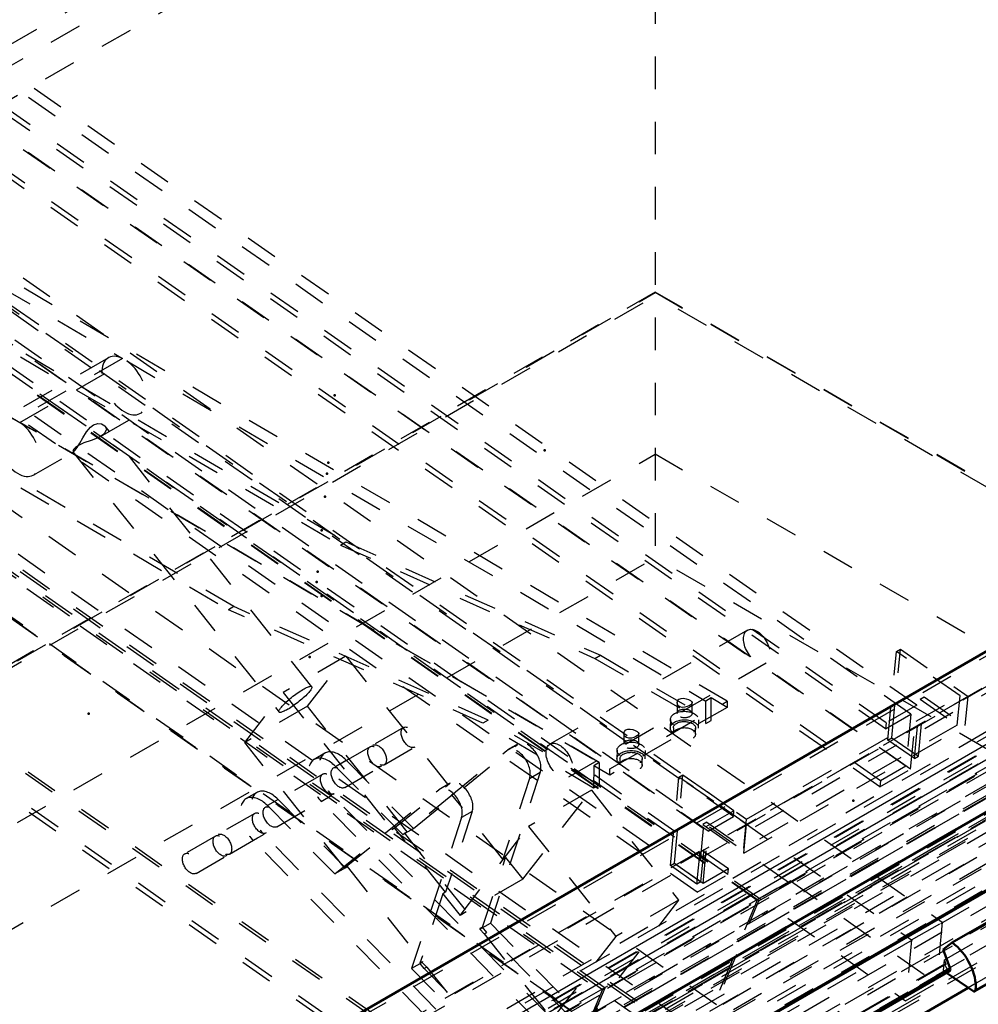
# Model space of a CAD drawing. Header units: millimetres. Extents: x 0 to 428, y 0 to 298.
# Tile 42 of 45: x 335 to 365, y 152 to 183. Entities that reach past the tile are written whole.
import ezdxf

# ---------------------------------------------------------------- set-up
doc = ezdxf.new("R2010")
doc.units = ezdxf.units.MM
doc.linetypes.add('Dashed', pattern=[2, 1, -1])
for name, color, linetype, lineweight in [('am_0', 7, 'Continuous', 50), ('am_12', 3, 'Continuous', 25), ('am_3', 6, 'Dashed', 25), ('am_6', 2, 'Continuous', 35), ('am_9', 7, 'Continuous', 50)]:
    doc.layers.add(name, color=color, linetype=linetype, lineweight=lineweight)

# ---------------------------------------------------------------- blocks, each defined once
blk = doc.blocks.new('64_FGS3001001502511U_0_in_FDFneo100150C2325N1N4N_300Cl0__1203')
at = {"layer": 'am_3'}
for p, q in [((362.864, 161.621), (333.505, 182.133)), ((362.684, 161.349), (333.325, 181.861)), ((361.907, 160.901), (332.548, 181.412)), ((361.924, 161.079), (332.565, 181.59)), ((362.53, 159.748), (333.171, 180.259)), ((362.676, 159.664), (333.317, 180.176)), ((361.736, 159.121), (332.377, 179.633)), ((361.753, 159.299), (332.394, 179.811)), ((357.246, 158.21), (327.887, 178.722)), ((357.263, 158.388), (327.904, 178.9)), ((356.322, 157.845), (326.964, 178.357)), ((356.469, 157.761), (327.11, 178.273)), ((357.075, 156.43), (327.716, 176.942)), ((357.092, 156.608), (327.733, 177.12)), ((356.315, 156.16), (326.956, 176.672)), ((356.134, 155.887), (326.775, 176.399)), ((362.103, 160.624), (362.364, 163.338)), ((362.241, 163.267), (362.364, 163.338)), ((362.364, 163.338), (364.438, 161.889)), ((361.981, 160.554), (362.241, 163.267)), ((364.193, 161.904), (362.241, 163.267)), ((357.651, 158.127), (364.193, 161.904)), ((364.438, 161.889), (357.651, 157.971)), ((362.794, 159.985), (362.969, 161.809)), ((362.917, 160.056), (363.092, 161.88)), ((362.969, 161.809), (363.092, 161.88)), ((362.969, 161.809), (364.108, 161.014)), ((363.092, 161.88), (364.352, 160.999)), ((364.108, 161.014), (364.193, 161.904)), ((364.352, 160.999), (364.438, 161.889)), ((362.864, 161.621), (361.924, 161.079)), ((362.676, 159.664), (362.864, 161.621)), ((361.907, 160.901), (362.684, 161.349)), ((362.684, 161.349), (362.53, 159.748)), ((357.565, 157.081), (364.352, 160.999)), ((364.108, 161.014), (357.566, 157.237)), ((361.924, 161.079), (361.907, 160.901)), ((361.981, 160.554), (362.103, 160.624)), ((362.103, 160.624), (362.917, 160.056)), ((362.794, 159.985), (361.981, 160.554)), ((362.794, 159.985), (362.917, 160.056)), ((361.736, 159.121), (362.676, 159.664)), ((362.53, 159.748), (361.753, 159.299)), ((355.316, 156.706), (355.577, 159.42)), ((355.439, 156.777), (355.699, 159.491)), ((355.577, 159.42), (355.699, 159.491)), ((357.651, 157.971), (355.577, 159.42)), ((355.699, 159.491), (357.651, 158.127)), ((361.753, 159.299), (361.736, 159.121)), ((357.263, 158.388), (356.322, 157.845)), ((356.469, 157.761), (357.246, 158.21)), ((357.246, 158.21), (357.263, 158.388)), ((356.129, 156.138), (356.304, 157.962)), ((356.252, 156.209), (356.427, 158.033)), ((356.427, 158.033), (356.304, 157.962)), ((356.304, 157.962), (357.565, 157.081)), ((356.427, 158.033), (357.566, 157.237)), ((357.565, 157.081), (357.651, 157.971)), ((357.566, 157.237), (357.651, 158.127)), ((356.322, 157.845), (356.134, 155.887)), ((356.315, 156.16), (356.469, 157.761)), ((355.316, 156.706), (355.439, 156.777)), ((356.129, 156.138), (355.316, 156.706)), ((355.439, 156.777), (356.252, 156.209)), ((356.134, 155.887), (357.075, 156.43)), ((357.092, 156.608), (356.315, 156.16)), ((357.075, 156.43), (357.092, 156.608)), ((356.252, 156.209), (356.129, 156.138))]:
    blk.add_line(p, q, dxfattribs=at)
at = {"layer": 'am_6'}
for tag, p, flags in [('NB', (369.438, 184.276), 8), ('NN', (369.438, 183.776), 8), ('NT', (369.438, 183.276), 8), ('NBSYN', (369.438, 182.776), 8), ('LINA', (369.438, 182.276), 8), ('CATALOG', (369.438, 181.776), 8), ('IDNR', (369.438, 181.276), 8), ('PN', (369.438, 180.776), 8), ('LODLEVEL', (369.438, 180.276), 8), ('L', (369.438, 179.776), 8), ('W', (369.438, 179.276), 8), ('DP', (369.438, 178.776), 8), ('OP', (369.438, 178.276), 8), ('PPATH', (369.438, 177.776), 8), ('ExcludeFromBOM', (369.438, 176.776), 8), ('PSOL_0', (369.438, 176.276), 9), ('PSOL_1', (369.438, 175.776), 9), ('PSOL_2', (369.438, 175.276), 9)]:
    blk.add_attdef(tag, p, '', height=0.5, dxfattribs=dict(at, flags=flags))
blk = doc.blocks.new('65_Flat_Glass_Skylight_300100150_6_0_in_FDFneo100150C2325N1N4N_300Cl0__1203')
at = {"layer": 'am_3'}
for p, q in [((390.045, 172.826), (334.5, 140.76)), ((389.423, 172.863), (334.502, 141.157)), ((390.399, 172.537), (334.473, 140.251)), ((390.019, 172.559), (334.474, 140.494)), ((389.627, 172.332), (334.451, 140.479)), ((390.289, 171.733), (334.396, 139.466)), ((389.872, 171.757), (334.397, 139.732)), ((334.401, 139.46), (390.402, 171.788))]:
    blk.add_line(p, q, dxfattribs=at)
at = {"layer": 'am_6'}
for tag, p, flags in [('NB', (395.664, 197.216), 8), ('NN', (395.664, 196.716), 8), ('NT', (395.664, 196.216), 8), ('NBSYN', (395.664, 195.716), 8), ('LINA', (395.664, 195.216), 8), ('CATALOG', (395.664, 194.716), 8), ('IDNR', (395.664, 194.216), 8), ('PN', (395.664, 193.716), 8), ('LODLEVEL', (395.664, 193.216), 8), ('L', (395.664, 192.716), 8), ('W', (395.664, 192.216), 8), ('PPATH', (395.664, 191.716), 8), ('ExcludeFromBOM', (395.664, 190.716), 8), ('PSOL_0', (395.664, 190.216), 9), ('PSOL_1', (395.664, 189.716), 9), ('PSOL_2', (395.664, 189.216), 9)]:
    blk.add_attdef(tag, p, '', height=0.5, dxfattribs=dict(at, flags=flags))
blk = doc.blocks.new('66_Flat_Glass_Skylight_300100150_12_0_in_FDFneo100150C2325N1N4N_300Cl0__1203')
at = {"layer": 'am_3'}
for p, q in [((388.445, 172.679), (334.481, 141.526)), ((387.774, 172.718), (334.483, 141.954)), ((388.406, 172.275), (334.442, 141.123)), ((387.736, 172.315), (334.444, 141.55))]:
    blk.add_line(p, q, dxfattribs=at)
at = {"layer": 'am_6'}
for tag, p, flags in [('NB', (393.445, 195.97), 8), ('NN', (393.445, 195.47), 8), ('NT', (393.445, 194.97), 8), ('NBSYN', (393.445, 194.47), 8), ('LINA', (393.445, 193.97), 8), ('CATALOG', (393.445, 193.47), 8), ('IDNR', (393.445, 192.97), 8), ('PN', (393.445, 192.47), 8), ('LODLEVEL', (393.445, 191.97), 8), ('L', (393.445, 191.47), 8), ('W', (393.445, 190.97), 8), ('PPATH', (393.445, 190.47), 8), ('ExcludeFromBOM', (393.445, 189.47), 8), ('PSOL_0', (393.445, 188.97), 9), ('PSOL_1', (393.445, 188.47), 9), ('PSOL_2', (393.445, 187.97), 9)]:
    blk.add_attdef(tag, p, '', height=0.5, dxfattribs=dict(at, flags=flags))
blk = doc.blocks.new('67_Flat_Glass_Skylight_300100150_5_0_in_FDFneo100150C2325N1N4N_300Cl0__1203')
at = {"layer": 'am_3'}
for p, q in [((388.033, 173.012), (334.512, 142.115)), ((387.218, 173.06), (334.514, 142.635)), ((387.973, 172.387), (334.452, 141.49)), ((387.158, 172.435), (334.454, 142.01))]:
    blk.add_line(p, q, dxfattribs=at)
at = {"layer": 'am_6'}
for tag, p, flags in [('NB', (393.033, 195.995), 8), ('NN', (393.033, 195.495), 8), ('NT', (393.033, 194.995), 8), ('NBSYN', (393.033, 194.495), 8), ('LINA', (393.033, 193.995), 8), ('CATALOG', (393.033, 193.495), 8), ('IDNR', (393.033, 192.995), 8), ('PN', (393.033, 192.495), 8), ('LODLEVEL', (393.033, 191.995), 8), ('L', (393.033, 191.495), 8), ('W', (393.033, 190.995), 8), ('PPATH', (393.033, 190.495), 8), ('ExcludeFromBOM', (393.033, 189.495), 8), ('PSOL_0', (393.033, 188.995), 9), ('PSOL_1', (393.033, 188.495), 9), ('PSOL_2', (393.033, 187.995), 9)]:
    blk.add_attdef(tag, p, '', height=0.5, dxfattribs=dict(at, flags=flags))
blk = doc.blocks.new('68_FGS3001001502C4U_0_in_FDFneo100150C2325N1N4N_300Cl0__1203')
at = {"layer": 'am_3'}
for p, q in [((334.847, 144.783), (389.717, 176.459)), ((334.707, 143.325), (389.577, 175.001))]:
    blk.add_line(p, q, dxfattribs=at)
at = {"layer": 'am_6'}
for tag, p, flags in [('NB', (394.717, 200.38), 8), ('NN', (394.717, 199.88), 8), ('NT', (394.717, 199.38), 8), ('NBSYN', (394.717, 198.88), 8), ('LINA', (394.717, 198.38), 8), ('CATALOG', (394.717, 197.88), 8), ('IDNR', (394.717, 197.38), 8), ('PN', (394.717, 196.88), 8), ('LODLEVEL', (394.717, 196.38), 8), ('L', (394.717, 195.88), 8), ('W', (394.717, 195.38), 8), ('TG', (394.717, 194.88), 8), ('TG1', (394.717, 194.38), 8), ('OC', (394.717, 193.88), 8), ('PPATH', (394.717, 193.38), 8), ('ExcludeFromBOM', (394.717, 192.38), 8), ('PSOL_0', (394.717, 191.88), 9), ('PSOL_1', (394.717, 191.38), 9), ('PSOL_2', (394.717, 190.88), 9), ('PSOL_3', (394.717, 190.38), 9)]:
    blk.add_attdef(tag, p, '', height=0.5, dxfattribs=dict(at, flags=flags))
blk = doc.blocks.new('69_FGS30010015025C3U_0_in_FDFneo100150C2325N1N4N_300Cl0__1203')
at = {"layer": 'am_0'}
for p, q in [((388.177, 176.65), (334.861, 145.87)), ((392.887, 174.451), (334.664, 140.84)), ((394.471, 172.961), (334.526, 138.355)), ((334.522, 138.325), (394.449, 172.92)), ((365.632, 155.311), (363.956, 154.343)), ((363.676, 154.133), (363.956, 154.343)), ((363.893, 153.547), (363.676, 154.133)), ((364.648, 152.851), (366.324, 153.819)), ((334.385, 136.453), (363.884, 153.482)), ((364.581, 152.862), (363.78, 153.422))]:
    blk.add_line(p, q, dxfattribs=at)
for centre, major_axis, start_param, end_param in [((363.858, 153.462), (0.578, -1.002), 0.68076, 2.236556), ((363.848, 153.545), (0.0361, -0.0626), 6.283185, 7.568248), ((364.59, 152.951), (0.058, -0.1), 5.393149, 6.963945)]:
    blk.add_ellipse(centre, major_axis=major_axis, ratio=0.577382, start_param=start_param, end_param=end_param, dxfattribs=at)
at = {"layer": 'am_12'}
for p, q in [((392.663, 176.385), (334.848, 143.01)), ((393.049, 176.139), (334.826, 142.527)), ((366.348, 153.862), (364.671, 152.894)), ((363.893, 153.547), (334.392, 136.517))]:
    blk.add_line(p, q, dxfattribs=at)
at = {"layer": 'am_3'}
for p, q in [((389.957, 176.395), (334.841, 144.577)), ((388.163, 176.501), (334.846, 145.721)), ((387.375, 175.131), (334.713, 144.729)), ((389.822, 174.987), (334.706, 143.169)), ((387.177, 173.062), (334.514, 142.661)), ((394.093, 173.046), (334.533, 138.662)), ((334.535, 139.108), (393.393, 173.087)), ((390.036, 172.737), (334.491, 140.671)), ((390.657, 172.79), (334.498, 140.37)), ((389.389, 172.865), (334.502, 141.179)), ((389.395, 172.931), (334.508, 141.246)), ((394.321, 172.921), (334.521, 138.4)), ((390.118, 172.68), (334.573, 140.615)), ((390.019, 172.559), (334.474, 140.494)), ((390.109, 172.591), (334.564, 140.526)), ((390.333, 172.435), (334.788, 140.369)), ((391.717, 171.373), (336.172, 139.307)), ((390.323, 171.028), (337.66, 140.626)), ((365.352, 155.101), (363.676, 154.133)), ((363.719, 153.82), (365.395, 154.788)), ((365.363, 154.455), (363.687, 153.487)), ((363.718, 153.682), (334.394, 136.754)), ((363.769, 153.685), (334.397, 136.729)), ((363.687, 153.487), (363.719, 153.82)), ((363.718, 153.682), (363.769, 153.685)), ((363.813, 153.522), (363.718, 153.682)), ((363.769, 153.685), (363.719, 153.82)), ((366.258, 153.83), (364.581, 152.862)), ((363.813, 153.522), (334.385, 136.534)), ((363.78, 153.422), (363.687, 153.487))]:
    blk.add_line(p, q, dxfattribs=at)
blk.add_ellipse((363.848, 153.545), major_axis=(0.0361, -0.0626), ratio=0.577382, start_param=4.738947, end_param=6.283185, dxfattribs=at)
at = {"layer": 'am_6'}
for tag, p, flags in [('NB', (400.086, 202.471), 8), ('NN', (400.086, 201.971), 8), ('NT', (400.086, 201.471), 8), ('NBSYN', (400.086, 200.971), 8), ('LINA', (400.086, 200.471), 8), ('CATALOG', (400.086, 199.971), 8), ('IDNR', (400.086, 199.471), 8), ('PN', (400.086, 198.971), 8), ('LODLEVEL', (400.086, 198.471), 8), ('L', (400.086, 197.971), 8), ('W', (400.086, 197.471), 8), ('DP', (400.086, 196.971), 8), ('OP', (400.086, 196.471), 8), ('OC', (400.086, 195.971), 8), ('ExcludeFromBOM', (400.086, 194.971), 8), ('PSOL_0', (400.086, 194.471), 9), ('PSOL_1', (400.086, 193.971), 9), ('PSOL_2', (400.086, 193.471), 9)]:
    blk.add_attdef(tag, p, '', height=0.5, dxfattribs=dict(at, flags=flags))
blk = doc.blocks.new('70_Flat_Glass_Skylight_3001001502_2_0_in_FDFneo100150C2325N1N4N_300Cl0__1203')
at = {"layer": 'am_0'}
blk.add_line((364.446, 152.957), (334.285, 135.545), dxfattribs=at)
at = {"layer": 'am_3'}
for p, q in [((354.935, 193.328), (302.354, 162.974)), ((387.071, 172.823), (334.49, 142.468)), ((387.251, 172.812), (334.49, 142.354)), ((389.569, 172.362), (334.454, 140.544)), ((387.221, 172.501), (334.46, 142.042)), ((389.522, 171.873), (334.407, 140.055)), ((393.419, 171.455), (334.378, 137.372)), ((393.094, 171.662), (334.397, 137.777)), ((393.397, 171.232), (334.356, 137.148)), ((386.896, 170.999), (334.315, 140.644)), ((394.11, 170.573), (334.295, 136.043)), ((393.768, 170.822), (334.318, 136.503)), ((394.614, 170.379), (334.278, 135.547)), ((366.348, 154.055), (364.446, 152.957))]:
    blk.add_line(p, q, dxfattribs=at)
at = {"layer": 'am_6'}
for tag, p, flags in [('NB', (403.197, 198.343), 8), ('NN', (403.197, 197.843), 8), ('NT', (403.197, 197.343), 8), ('NBSYN', (403.197, 196.843), 8), ('LINA', (403.197, 196.343), 8), ('CATALOG', (403.197, 195.843), 8), ('IDNR', (403.197, 195.343), 8), ('PN', (403.197, 194.843), 8), ('LODLEVEL', (403.197, 194.343), 8), ('L', (403.197, 193.843), 8), ('W', (403.197, 193.343), 8), ('DP', (403.197, 192.843), 8), ('ExcludeFromBOM', (403.197, 191.843), 8), ('PSOL_0', (403.197, 191.343), 9), ('PSOL_1', (403.197, 190.843), 9)]:
    blk.add_attdef(tag, p, '', height=0.5, dxfattribs=dict(at, flags=flags))
blk = doc.blocks.new('71_FGS30010015025314U_0_in_FDFneo100150C2325N1N4N_300Cl0__1203')
at = {"layer": 'am_3'}
for p, q in [((301.521, 160.819), (354.692, 191.514)), ((334.658, 140.573), (386.975, 170.775)), ((334.689, 137.461), (391.85, 170.459)), ((386.975, 168.415), (334.658, 138.212)), ((391.85, 168.098), (334.689, 135.101))]:
    blk.add_line(p, q, dxfattribs=at)
at = {"layer": 'am_6'}
for tag, p, flags in [('NB', (396.85, 197.023), 8), ('NN', (396.85, 196.523), 8), ('NT', (396.85, 196.023), 8), ('NBSYN', (396.85, 195.523), 8), ('LINA', (396.85, 195.023), 8), ('CATALOG', (396.85, 194.523), 8), ('IDNR', (396.85, 194.023), 8), ('PN', (396.85, 193.523), 8), ('LODLEVEL', (396.85, 193.023), 8), ('L', (396.85, 192.523), 8), ('W', (396.85, 192.023), 8), ('DP', (396.85, 191.523), 8), ('OP', (396.85, 191.023), 8), ('BA', (396.85, 190.523), 8), ('ExcludeFromBOM', (396.85, 189.523), 8), ('PSOL_0', (396.85, 189.023), 9), ('PSOL_1', (396.85, 188.523), 9), ('PSOL_2', (396.85, 188.023), 9)]:
    blk.add_attdef(tag, p, '', height=0.5, dxfattribs=dict(at, flags=flags))
blk = doc.blocks.new('72_FGS30010015025C310U_0_in_FDFneo100150C2325N1N4N_300Cl0__1203')
at = {"layer": 'am_3'}
for p, q in [((332.2, 177.017), (363.646, 154.967)), ((331.26, 176.474), (362.706, 154.424)), ((358.965, 156.164), (332.009, 175.067)), ((330.995, 174.565), (357.974, 155.648)), ((358.025, 155.622), (331.068, 174.524)), ((331.077, 174.613), (362.523, 152.562)), ((357.058, 161.743), (334.979, 174.709)), ((331.939, 174.321), (345.203, 166.531)), ((332.103, 174.415), (345.367, 166.626)), ((334.814, 174.426), (338.518, 172.251)), ((326.435, 173.689), (357.881, 151.639)), ((325.495, 173.146), (356.941, 151.096)), ((328.504, 172.338), (341.769, 164.548)), ((341.932, 164.643), (328.668, 172.432)), ((331.381, 172.632), (353.46, 159.666)), ((338.085, 172.269), (334.814, 170.381)), ((338.518, 172.251), (335.247, 170.363)), ((335.376, 170.287), (338.647, 172.175)), ((338.647, 172.175), (356.402, 161.749)), ((357.69, 149.688), (326.244, 171.738)), ((326.252, 171.827), (353.231, 152.91)), ((326.334, 171.874), (353.312, 152.957)), ((356.749, 149.145), (325.303, 171.196)), ((337.843, 169.859), (339.068, 170.566)), ((353.131, 159.86), (335.376, 170.287)), ((344.321, 162.189), (337.99, 170.172)), ((335.797, 168.678), (337.021, 169.384)), ((336.995, 169.384), (343.318, 161.411)), ((330.465, 169.163), (356.118, 151.174)), ((330.547, 169.21), (356.2, 151.222)), ((330.12, 167.791), (355.469, 150.016)), ((330.177, 167.74), (355.504, 149.98)), ((345.203, 166.531), (345.367, 166.626)), ((345.367, 166.626), (353.167, 163.15)), ((325.722, 166.425), (351.376, 148.436)), ((325.804, 166.472), (351.457, 148.484)), ((345.203, 166.531), (353.003, 163.055)), ((325.829, 165.23), (351.156, 147.47)), ((325.904, 165.357), (351.253, 147.582)), ((341.932, 164.643), (341.769, 164.548)), ((349.569, 161.073), (341.769, 164.548)), ((349.732, 161.167), (341.932, 164.643)), ((357.674, 163.92), (351.623, 160.426)), ((345.37, 163.12), (343.448, 162.011)), ((344.191, 161.59), (345.37, 163.12)), ((345.37, 163.12), (348.7, 158.921)), ((353.003, 163.055), (353.167, 163.15)), ((353.003, 163.055), (356.397, 161.062)), ((353.167, 163.15), (356.56, 161.157)), ((352.201, 159.425), (358.252, 162.918)), ((342.269, 160.48), (343.448, 162.011)), ((343.448, 162.011), (346.778, 157.812)), ((356.566, 161.843), (356.402, 161.749)), ((356.56, 161.157), (356.566, 161.843)), ((357.056, 161.555), (356.566, 161.843)), ((344.191, 161.59), (342.269, 160.48)), ((347.242, 157.742), (344.191, 161.59)), ((357.056, 161.555), (353.458, 159.478)), ((353.46, 159.666), (357.058, 161.743)), ((355.52, 161.695), (355.518, 161.37)), ((355.981, 161.367), (355.983, 161.692)), ((356.397, 161.062), (356.402, 161.749)), ((357.058, 161.743), (357.056, 161.555)), ((349.732, 161.167), (349.569, 161.073)), ((353.126, 159.174), (349.732, 161.167)), ((355.314, 161.184), (355.312, 160.925)), ((356.18, 160.919), (356.181, 161.177)), ((347.131, 160.938), (346.19, 160.395)), ((352.962, 159.08), (349.569, 161.073)), ((355.405, 160.925), (355.403, 160.737)), ((356.086, 160.731), (356.087, 160.919)), ((356.397, 161.062), (356.56, 161.157)), ((353.885, 160.751), (353.882, 160.426)), ((354.345, 160.423), (354.347, 160.748)), ((345.32, 156.632), (342.269, 160.48)), ((346.109, 160.348), (344.984, 159.698)), ((346.537, 159.794), (347.478, 160.337)), ((347.436, 157.842), (350.624, 160.42)), ((350.297, 160.231), (350.624, 160.42)), ((350.649, 160.437), (350.322, 160.249)), ((344.724, 160.149), (344.397, 159.96)), ((348.618, 158.874), (350.297, 160.231)), ((353.679, 160.24), (353.677, 159.981)), ((353.769, 159.98), (353.768, 159.792)), ((354.45, 159.787), (354.452, 159.975)), ((354.544, 159.975), (354.546, 160.233)), ((345.048, 159.746), (345.376, 159.934)), ((345.048, 159.746), (347.108, 157.653)), ((345.331, 159.098), (346.456, 159.747)), ((345.376, 159.934), (347.436, 157.842)), ((352.967, 159.766), (352.962, 159.08)), ((353.131, 159.86), (352.967, 159.766)), ((353.458, 159.478), (352.967, 159.766)), ((353.131, 159.86), (353.126, 159.174)), ((353.458, 159.478), (353.46, 159.666)), ((344.657, 159.51), (342.899, 158.495)), ((351.327, 159.568), (349.795, 154.94)), ((351, 159.379), (350.181, 156.904)), ((351, 159.379), (351.327, 159.568)), ((346.86, 157.859), (348.539, 159.216)), ((348.539, 159.216), (348.211, 159.028)), ((348.564, 159.234), (348.236, 159.045)), ((353.126, 159.174), (352.962, 159.08)), ((342.639, 158.945), (342.312, 158.757)), ((343.246, 157.894), (345.004, 158.909)), ((344.613, 158.673), (344.94, 158.862)), ((353.019, 150.655), (344.94, 158.862)), ((345.023, 156.449), (348.211, 159.028)), ((348.7, 158.921), (347.242, 157.742)), ((348.7, 158.921), (348.618, 158.874)), ((350.181, 156.904), (348.618, 158.874)), ((350.789, 156.287), (352.891, 159.014)), ((352.891, 159.014), (350.969, 157.905)), ((352.891, 159.014), (355.565, 155.642)), ((343.29, 158.731), (342.963, 158.542)), ((342.963, 158.542), (345.023, 156.449)), ((343.29, 158.731), (345.35, 156.638)), ((352.691, 150.466), (344.613, 158.673)), ((342.572, 158.306), (341.448, 157.657)), ((348.915, 158.175), (347.382, 153.547)), ((349.242, 158.364), (348.422, 155.889)), ((349.242, 158.364), (348.915, 158.175)), ((346.778, 157.812), (346.86, 157.859)), ((348.422, 155.889), (346.86, 157.859)), ((348.867, 155.178), (350.969, 157.905)), ((350.969, 157.905), (353.643, 154.532)), ((341.366, 157.61), (340.425, 157.067)), ((341.794, 157.056), (342.919, 157.705)), ((342.855, 157.658), (342.528, 157.469)), ((350.933, 149.451), (342.855, 157.658)), ((345.32, 156.632), (346.778, 157.812)), ((347.108, 157.653), (347.436, 157.842)), ((347.108, 157.653), (347.16, 157.695)), ((347.16, 157.695), (347.242, 157.742)), ((347.16, 157.695), (349.476, 154.775)), ((350.606, 149.262), (342.528, 157.469)), ((340.772, 156.466), (341.713, 157.009)), ((349.557, 154.822), (350.262, 156.951)), ((350.181, 156.904), (350.262, 156.951)), ((350.262, 156.951), (350.789, 156.287)), ((345.402, 156.68), (345.32, 156.632)), ((345.35, 156.638), (345.402, 156.68)), ((345.402, 156.68), (347.717, 153.76)), ((345.35, 156.638), (345.023, 156.449)), ((350.789, 156.287), (348.867, 155.178)), ((358.996, 156.238), (357.974, 155.648)), ((358.025, 155.622), (358.965, 156.164)), ((358.965, 156.164), (358.996, 156.238)), ((358.996, 156.238), (363.464, 153.105)), ((348.341, 155.842), (347.636, 153.713)), ((348.422, 155.889), (348.341, 155.842)), ((348.341, 155.842), (348.867, 155.178)), ((355.565, 155.642), (352.842, 152.108)), ((355.565, 155.642), (353.643, 154.532)), ((357.974, 155.648), (356.118, 151.174)), ((356.2, 151.222), (358.025, 155.622)), ((349.468, 154.751), (349.795, 154.94)), ((349.795, 154.94), (352.656, 152.034)), ((362.706, 154.424), (363.646, 154.967)), ((363.646, 154.967), (363.464, 153.105)), ((349.476, 154.775), (349.468, 154.751)), ((349.468, 154.751), (349.607, 154.61)), ((349.557, 154.822), (349.476, 154.775)), ((349.688, 154.657), (349.557, 154.822)), ((349.607, 154.61), (349.688, 154.657)), ((349.607, 154.61), (352.202, 151.337)), ((352.41, 151.892), (349.688, 154.657)), ((353.643, 154.532), (350.92, 150.999)), ((362.706, 154.424), (362.523, 152.562)), ((347.71, 153.736), (347.382, 153.547)), ((347.636, 153.713), (347.717, 153.76)), ((347.767, 153.548), (347.636, 153.713)), ((347.717, 153.76), (347.71, 153.736)), ((347.71, 153.736), (347.848, 153.595)), ((347.382, 153.547), (350.243, 150.641)), ((347.848, 153.595), (347.767, 153.548)), ((347.767, 153.548), (350.488, 150.783)), ((347.848, 153.595), (350.444, 150.322)), ((362.523, 152.562), (363.464, 153.105)), ((353.231, 152.91), (351.376, 148.436)), ((351.457, 148.484), (353.312, 152.957)), ((353.312, 152.957), (353.231, 152.91))]:
    blk.add_line(p, q, dxfattribs=at)
for points in [[(337.627, 170.211), (337.76, 170.256), (337.88, 170.244), (337.981, 170.183), (337.991, 170.171)], [(337.018, 169.383), (337.062, 169.424), (337.132, 169.521), (337.21, 169.652), (337.302, 169.814), (337.42, 170.003), (337.538, 170.144), (337.627, 170.211)], [(337.991, 170.171), (338.025, 170.078), (337.982, 169.971), (337.884, 169.884), (337.846, 169.861)], [(337.846, 169.861), (337.743, 169.809), (337.555, 169.737), (337.332, 169.659), (337.188, 169.594), (337.081, 169.522), (337.021, 169.456), (336.994, 169.398)], [(336.997, 169.382), (337.014, 169.381), (337.018, 169.383)], [(343.318, 161.411), (343.314, 161.421), (343.313, 161.433), (343.316, 161.448), (343.323, 161.466), (343.334, 161.487), (343.348, 161.51), (343.366, 161.535), (343.388, 161.562), (343.412, 161.591), (343.44, 161.622), (343.471, 161.654), (343.504, 161.687), (343.54, 161.721), (343.578, 161.755), (343.618, 161.79), (343.659, 161.825), (343.702, 161.86), (343.745, 161.894), (343.789, 161.928), (343.833, 161.96), (343.877, 161.992), (343.921, 162.022), (343.964, 162.05), (344.006, 162.076), (344.046, 162.1), (344.085, 162.122), (344.121, 162.142), (344.156, 162.159), (344.187, 162.173), (344.216, 162.184), (344.242, 162.193), (344.265, 162.198), (344.284, 162.201), (344.3, 162.2), (344.312, 162.196), (344.321, 162.189)], [(344.321, 162.189), (344.325, 162.18), (344.326, 162.167), (344.323, 162.152), (344.316, 162.134), (344.305, 162.113), (344.291, 162.09), (344.273, 162.065), (344.251, 162.038), (344.227, 162.009), (344.199, 161.978), (344.168, 161.947), (344.135, 161.913), (344.099, 161.88), (344.061, 161.845), (344.021, 161.81), (343.98, 161.775), (343.937, 161.741), (343.894, 161.706), (343.85, 161.673), (343.806, 161.64), (343.762, 161.609), (343.718, 161.579), (343.675, 161.55), (343.633, 161.524), (343.593, 161.5), (343.584, 161.495)], [(355.52, 161.695), (355.521, 161.705), (355.539, 161.762), (355.578, 161.803), (355.588, 161.809)], [(355.588, 161.809), (355.648, 161.83), (355.718, 161.833), (355.794, 161.819), (355.869, 161.792), (355.927, 161.761), (355.965, 161.73), (355.982, 161.7), (355.983, 161.692)], [(343.584, 161.495), (343.546, 161.473), (343.51, 161.454), (343.476, 161.438), (343.445, 161.425), (343.417, 161.414), (343.391, 161.406), (343.369, 161.401), (343.351, 161.4), (343.336, 161.401), (343.324, 161.405), (343.318, 161.411)], [(355.983, 161.692), (355.975, 161.668), (355.942, 161.635), (355.889, 161.604), (355.827, 161.578), (355.755, 161.559), (355.677, 161.554), (355.607, 161.57), (355.557, 161.604), (355.528, 161.65), (355.52, 161.695)], [(353.885, 160.751), (353.885, 160.761), (353.903, 160.817), (353.942, 160.859), (353.953, 160.865)], [(353.953, 160.865), (354.013, 160.886), (354.082, 160.888), (354.158, 160.874), (354.233, 160.848), (354.292, 160.817), (354.33, 160.786), (354.347, 160.756), (354.347, 160.748)], [(354.347, 160.748), (354.34, 160.724), (354.307, 160.691), (354.254, 160.66), (354.191, 160.634), (354.119, 160.615), (354.042, 160.61), (353.972, 160.626), (353.922, 160.66), (353.893, 160.706), (353.885, 160.751)]]:
    blk.add_lwpolyline(points, dxfattribs=at)
for centre, major_axis, start_param, end_param in [((338.577, 171.418), (-0.491, 0.851), 5.582192, 11.679451), ((335.306, 169.529), (-0.491, 0.851), 5.582192, 11.679451), ((345.158, 159.398), (0.434, -0.751), 1.993281, 5.134874), ((350.611, 159.748), (0.289, -0.501), 0.474844, 3.232465), ((350.938, 159.937), (0.289, -0.501), 0.474844, 3.232465), ((344.831, 159.209), (0.434, -0.751), 1.993281, 5.134874), ((343.073, 158.194), (0.434, -0.751), 1.993281, 5.134874), ((348.526, 158.544), (0.289, -0.501), 0.474844, 3.232465), ((348.853, 158.733), (0.289, -0.501), 0.474844, 3.232465), ((342.745, 158.005), (0.434, -0.751), 1.993281, 5.134874)]:
    blk.add_ellipse(centre, major_axis=major_axis, ratio=0.577382, start_param=start_param, end_param=end_param, dxfattribs=at)
for centre, major_axis, ratio in [((357.963, 163.419), (-0.289, 0.501), 0.577382), ((355.749, 161.369), (-0.231, 0.002), 0.582254), ((355.746, 160.922), (-0.434, 0.003), 0.582254), ((355.748, 161.181), (-0.434, 0.003), 0.582254), ((347.304, 160.637), (0.173, -0.3), 0.577382), ((355.744, 160.734), (-0.341, 0.003), 0.582254), ((355.746, 160.922), (-0.341, 0.003), 0.582254), ((346.282, 160.047), (0.173, -0.3), 0.577382), ((346.364, 160.094), (-0.173, 0.3), 0.577382), ((351.912, 159.926), (-0.289, 0.501), 0.577382), ((354.112, 160.236), (-0.434, 0.003), 0.582254), ((354.114, 160.424), (-0.231, 0.002), 0.582254), ((354.11, 159.978), (-0.434, 0.003), 0.582254), ((354.109, 159.79), (-0.341, 0.003), 0.582254), ((354.11, 159.978), (-0.341, 0.003), 0.582254), ((345.158, 159.398), (0.173, -0.3), 0.577382), ((344.831, 159.209), (0.173, -0.3), 0.577382), ((343.073, 158.194), (0.173, -0.3), 0.577382), ((342.745, 158.005), (0.173, -0.3), 0.577382), ((341.539, 157.309), (0.173, -0.3), 0.577382), ((341.621, 157.356), (-0.173, 0.3), 0.577382), ((340.599, 156.766), (0.173, -0.3), 0.577382)]:
    blk.add_ellipse(centre, major_axis=major_axis, ratio=ratio, dxfattribs=at)
at = {"layer": 'am_6'}
for tag, p, flags in [('NB', (368.646, 178.875), 8), ('NN', (368.646, 178.375), 8), ('NT', (368.646, 177.875), 8), ('NBSYN', (368.646, 177.375), 8), ('LINA', (368.646, 176.875), 8), ('CATALOG', (368.646, 176.375), 8), ('IDNR', (368.646, 175.875), 8), ('PN', (368.646, 175.375), 8), ('LODLEVEL', (368.646, 174.875), 8), ('L', (368.646, 174.375), 8), ('W', (368.646, 173.875), 8), ('DP', (368.646, 173.375), 8), ('OP', (368.646, 172.875), 8), ('OC', (368.646, 172.375), 8), ('BA', (368.646, 171.875), 8), ('ExcludeFromBOM', (368.646, 170.875), 8), ('PSOL_0', (368.646, 170.375), 9), ('PSOL_1', (368.646, 169.875), 9), ('PSOL_2', (368.646, 169.375), 9), ('PSOL_3', (368.646, 168.875), 9)]:
    blk.add_attdef(tag, p, '', height=0.5, dxfattribs=dict(at, flags=flags))
blk = doc.blocks.new('73_FGS30010015025301U_0_in_FDFneo100150C2325N1N4N_300Cl0__1203')
at = {"layer": 'am_3'}
for p, q in [((354.847, 195.507), (354.847, 166.145)), ((301.694, 161.95), (354.847, 192.635)), ((287.792, 135.46), (354.847, 174.17)), ((354.847, 174.284), (297.193, 141.001)), ((297.193, 140.985), (354.847, 174.268)), ((392.057, 152.803), (354.847, 174.284)), ((392.057, 152.787), (354.847, 174.268)), ((401.458, 147.262), (354.847, 174.17)), ((387.556, 169.782), (334.403, 139.097)), ((334.403, 136.226), (392.057, 169.509)), ((297.193, 136.029), (354.847, 169.312)), ((392.057, 147.831), (354.847, 169.312)), ((301.694, 135.46), (354.847, 166.145)), ((387.556, 147.262), (354.847, 166.145))]:
    blk.add_line(p, q, dxfattribs=at)
at = {"layer": 'am_6'}
for tag, p, flags in [('NB', (406.54, 195.507), 8), ('NN', (406.54, 195.007), 8), ('NT', (406.54, 194.507), 8), ('NBSYN', (406.54, 194.007), 8), ('LINA', (406.54, 193.507), 8), ('CATALOG', (406.54, 193.007), 8), ('IDNR', (406.54, 192.507), 8), ('PN', (406.54, 192.007), 8), ('LODLEVEL', (406.54, 191.507), 8), ('L', (406.54, 191.007), 8), ('W', (406.54, 190.507), 8), ('DP', (406.54, 190.007), 8), ('OP', (406.54, 189.507), 8), ('BA', (406.54, 189.007), 8), ('RT', (406.54, 188.507), 8), ('ExcludeFromBOM', (406.54, 187.507), 8), ('PSOL_0', (406.54, 187.007), 9), ('PSOL_1', (406.54, 186.507), 9), ('PSOL_2', (406.54, 186.007), 9)]:
    blk.add_attdef(tag, p, '', height=0.5, dxfattribs=dict(at, flags=flags))

msp = doc.modelspace()

# ---------------------------------------------------------------- linework, layer by layer
at = {"layer": 'am_9'}
for p in [(345.023, 171.124), (345.023, 171.124), (351.464, 169.432), (344.824, 169.055), (344.824, 169.055), (344.824, 169.055), (344.792, 168.721), (344.792, 168.721), (344.723, 168.01), (344.625, 166.986), (344.625, 166.986), (344.625, 166.986), (344.502, 165.71), (344.472, 165.396), (344.625, 164.968), (344.252, 163.103), (337.481, 161.36), (360.925, 158.69)]:
    msp.add_point(p, dxfattribs=at)

# ---------------------------------------------------------------- block references
for name in ['69_FGS30010015025C3U_0_in_FDFneo100150C2325N1N4N_300Cl0__1203', '68_FGS3001001502C4U_0_in_FDFneo100150C2325N1N4N_300Cl0__1203', '70_Flat_Glass_Skylight_3001001502_2_0_in_FDFneo100150C2325N1N4N_300Cl0__1203', '65_Flat_Glass_Skylight_300100150_6_0_in_FDFneo100150C2325N1N4N_300Cl0__1203', '71_FGS30010015025314U_0_in_FDFneo100150C2325N1N4N_300Cl0__1203', '66_Flat_Glass_Skylight_300100150_12_0_in_FDFneo100150C2325N1N4N_300Cl0__1203', '67_Flat_Glass_Skylight_300100150_5_0_in_FDFneo100150C2325N1N4N_300Cl0__1203', '73_FGS30010015025301U_0_in_FDFneo100150C2325N1N4N_300Cl0__1203', '64_FGS3001001502511U_0_in_FDFneo100150C2325N1N4N_300Cl0__1203', '72_FGS30010015025C310U_0_in_FDFneo100150C2325N1N4N_300Cl0__1203']:
    msp.add_blockref(name, (0, 0))

doc.saveas('drawing.dxf')
